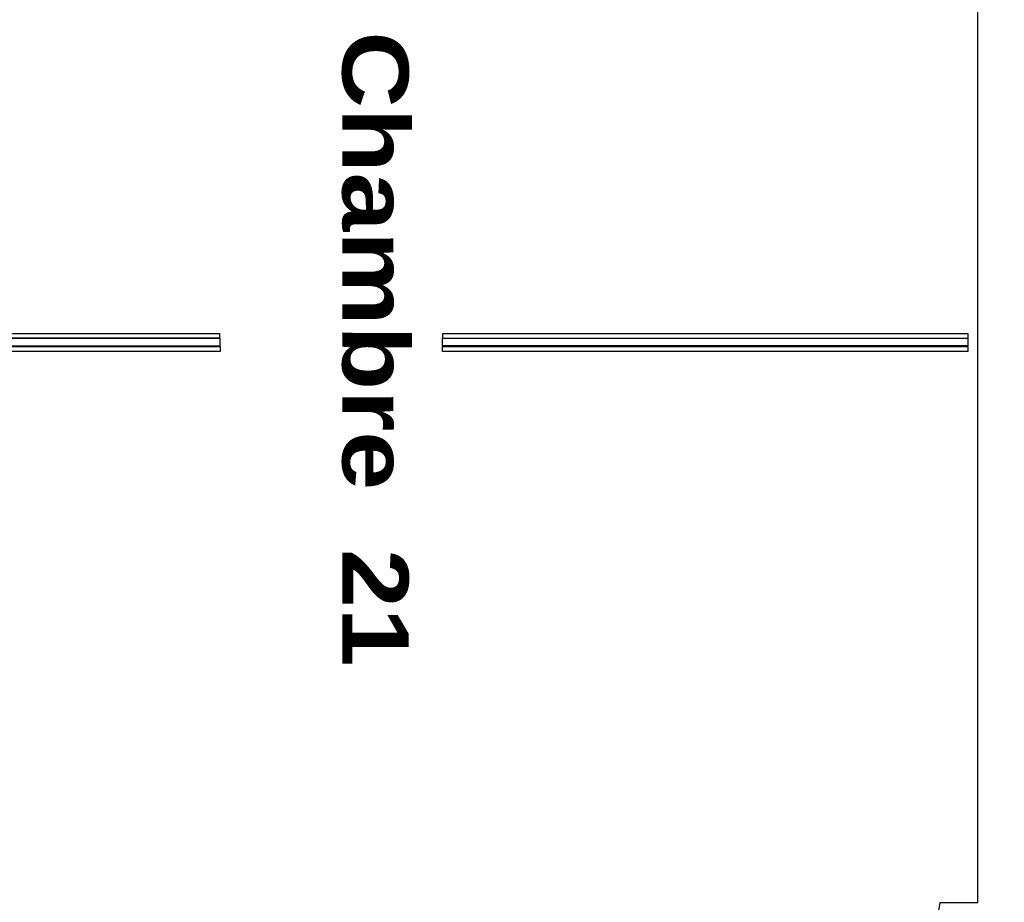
# Model space of a CAD drawing. Header units: millimetres. Extents: x -15 to 127, y -65 to 67.
# Tile 131 of 256: x 38.581 to 38.956, y -51.195 to -50.859. Entities that reach past the tile are written whole.
import ezdxf

# ---------------------------------------------------------------- set-up
doc = ezdxf.new("R2010")
doc.units = ezdxf.units.MM
doc.header["$MEASUREMENT"] = 0
doc.layers.add('Calque 5', color=7, linetype='Continuous')
doc.styles.get("Standard").update_dxf_attribs({"font": 'BKANT.TTF'})

# ---------------------------------------------------------------- blocks, each defined once
blk = doc.blocks.new('PD_27143')
at = {"layer": 'Calque 5', "color": 0}
for points in [[(15.15462, -37.12586), (15.15462, -37.12776), (14.95482, -37.12776), (14.95482, -37.12586), (15.15462, -37.12586)], [(15.15451, -37.12761), (15.15451, -37.13061), (14.95462, -37.13061), (14.95462, -37.12761), (15.15451, -37.12761)], [(15.15462, -37.13075), (15.15462, -37.13265), (14.95462, -37.13265), (14.95462, -37.13075), (15.15462, -37.13075)]]:
    blk.add_lwpolyline(points, dxfattribs=at)
blk = doc.blocks.new('PD_27144')
at = {"layer": 'Calque 5', "color": 0}
for points in [[(14.8698, -37.12586), (14.8698, -37.12776), (14.67, -37.12776), (14.67, -37.12586), (14.8698, -37.12586)], [(14.67011, -37.12761), (14.67011, -37.13061), (14.87, -37.13061), (14.87, -37.12761), (14.67011, -37.12761)], [(14.87, -37.13075), (14.87, -37.13265), (14.67, -37.13265), (14.67, -37.13075), (14.87, -37.13075)]]:
    blk.add_lwpolyline(points, dxfattribs=at)
blk = doc.blocks.new('PD_28486')
at = {"layer": 'Calque 5', "color": 0}
for points in [[(15.15462, -37.12586), (15.15462, -37.12776), (14.95482, -37.12776), (14.95482, -37.12586), (15.15462, -37.12586)], [(15.15451, -37.12761), (15.15451, -37.13061), (14.95462, -37.13061), (14.95462, -37.12761), (15.15451, -37.12761)], [(15.15462, -37.13075), (15.15462, -37.13265), (14.95462, -37.13265), (14.95462, -37.13075), (15.15462, -37.13075)]]:
    blk.add_lwpolyline(points, dxfattribs=at)
blk = doc.blocks.new('PD_28487')
at = {"layer": 'Calque 5', "color": 0}
for points in [[(14.8698, -37.12586), (14.8698, -37.12776), (14.67, -37.12776), (14.67, -37.12586), (14.8698, -37.12586)], [(14.67011, -37.12761), (14.67011, -37.13061), (14.87, -37.13061), (14.87, -37.12761), (14.67011, -37.12761)], [(14.87, -37.13075), (14.87, -37.13265), (14.67, -37.13265), (14.67, -37.13075), (14.87, -37.13075)]]:
    blk.add_lwpolyline(points, dxfattribs=at)

msp = doc.modelspace()

# ---------------------------------------------------------------- linework, layer by layer
at = {"layer": 'Calque 5', "color": 0}
msp.add_lwpolyline([(38.92897, -51.20857), (38.93124, -51.19485), (38.94549, -51.19485), (38.94549, -50.54999), (38.96649, -50.54999), (38.96649, -51.43187), (38.95257, -51.43417), (38.94567, -51.43416), (38.94549, -51.4338), (38.94549, -51.21498), (38.92898, -51.21498), (38.92897, -51.20857)], dxfattribs=at)
msp.add_lwpolyline([(38.92897, -51.20857), (38.93124, -51.19485), (38.94549, -51.19485), (38.94549, -50.54999), (38.96649, -50.54999), (38.96649, -51.43187), (38.95257, -51.43417), (38.94567, -51.43416), (38.94549, -51.4338), (38.94549, -51.21498), (38.92898, -51.21498), (38.92897, -51.20857)], dxfattribs=at)

# ---------------------------------------------------------------- block references
at = {"layer": 'Calque 5'}
for name in ['PD_27144', 'PD_28487', 'PD_27143', 'PD_28486']:
    msp.add_blockref(name, (23.78716, -13.85257), dxfattribs=at)

# ---------------------------------------------------------------- texts
at = {"layer": 'Calque 5', "color": 0, "insert": (38.72889, -50.86355), "char_height": 0.0251722, "width": 0.2469444, "attachment_point": 1, "rotation": 270}
msp.add_mtext('{\\fArial Black|b0|i0|c0|p34;Chambre  21}', dxfattribs=at)
msp.add_mtext('{\\fArial Black|b0|i0|c0|p34;Chambre  21}', dxfattribs=at)
at = {"layer": 'Calque 5', "color": 0, "insert": (36.61989, -50.97679), "char_height": 0.0251722, "width": 0.2645833, "attachment_point": 1}
msp.add_mtext('{\\fArial Black|b0|i0|c0|p34;Local ménage\\H1.573X; \\H0.6359X;\\P5,45 m2\\H1.268X; }', dxfattribs=at)
msp.add_mtext('{\\fArial Black|b0|i0|c0|p34;Local ménage\\H1.573X; \\H0.6359X;\\P5,45 m2\\H1.268X; }', dxfattribs=at)

doc.saveas('drawing.dxf')
